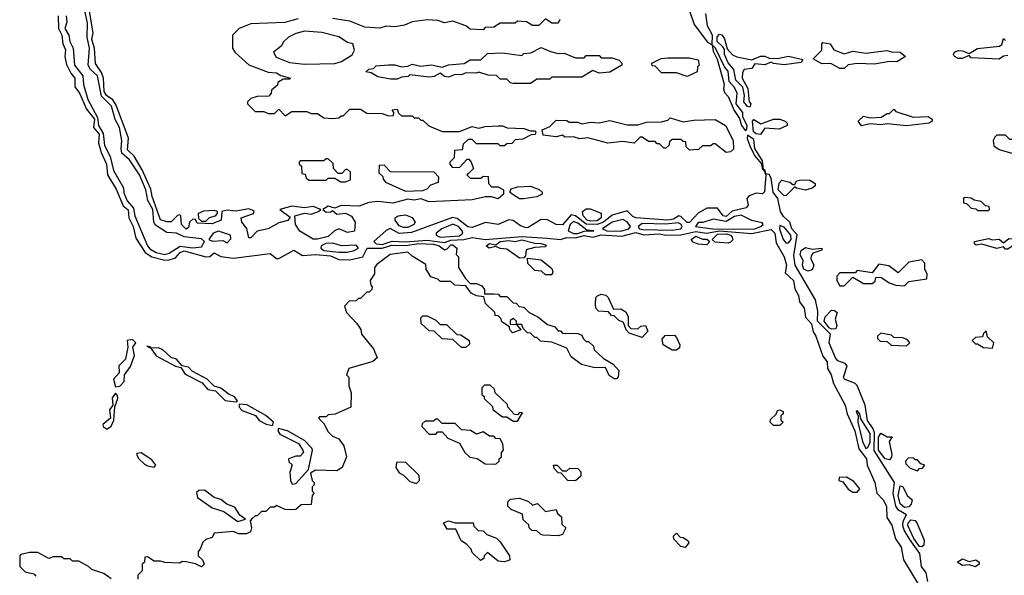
# Model space of a CAD drawing. Extents: x 2769579 to 2883812, y 684207 to 828660.
# Tile 218 of 256: x 2785260 to 2789839, y 765754 to 768337. Entities that reach past the tile are written whole.
import ezdxf

# ---------------------------------------------------------------- set-up
doc = ezdxf.new("R2010")
doc.units = 0

msp = doc.modelspace()

# ---------------------------------------------------------------- linework, layer by layer
at = {"layer": '0CON02XD'}
for points in [[(2788353.6, 768443.6), (2788397.5, 768315), (2788458.3, 768231.7), (2788480, 768220), (2788485, 768190), (2788503.9, 768153.9), (2788536.4, 768036.4), (2788532.5, 768015), (2788538.3, 767998.3), (2788555, 767980), (2788582.5, 767915), (2788607, 767877), (2788616.7, 767845), (2788635, 767820)], [(2785934.3, 767245.7), (2785955, 767251.4), (2786005.7, 767284.3), (2786065, 767276), (2786105, 767280), (2786120, 767305), (2786105, 767317.5), (2786025, 767327.5), (2785990, 767345), (2785945, 767346.7), (2785891.7, 767381.7), (2785884.2, 767395), (2785878.9, 767455), (2785855.6, 767495.6), (2785846.7, 767545), (2785816.9, 767615), (2785771.2, 767685), (2785735.6, 767715.6), (2785731.4, 767735), (2785735.7, 767775), (2785724.3, 767835), (2785703.4, 767873.4), (2785686.9, 767935), (2785640.6, 767980.6), (2785622.5, 768075), (2785588.8, 768105), (2785578.8, 768125), (2785584.3, 768205), (2785573.1, 768255), (2785575, 768320), (2785555.7, 768415)], [(2786555, 768340), (2786525, 768333.3), (2786493.6, 768323.6), (2786335, 768317.5), (2786280, 768295), (2786250, 768265), (2786250, 768205), (2786260, 768185), (2786325, 768127.5), (2786415, 768093.3), (2786455, 768090), (2786475, 768077.5), (2786520, 768065), (2786515, 768060), (2786485, 768060), (2786460, 768045), (2786458.3, 768031.7), (2786431.7, 768008.3), (2786430, 767995), (2786418.3, 767981.7), (2786365, 767980), (2786335, 767970), (2786320, 767955), (2786320, 767945), (2786355, 767910), (2786395, 767910), (2786415, 767900), (2786445, 767900), (2786465, 767920), (2786495, 767890), (2786525, 767910), (2786595, 767910), (2786615, 767900), (2786645, 767900), (2786675, 767880), (2786715, 767877.5), (2786745, 767880), (2786755, 767890), (2786765, 767890), (2786795, 767920), (2786845, 767920), (2786875, 767902.5), (2786945, 767900), (2786975, 767890), (2786998.3, 767891.7), (2787000, 767905), (2786991.7, 767918.3), (2787015, 767920), (2787021.7, 767901.7), (2787035, 767890), (2787085, 767890), (2787095, 767880), (2787115, 767880), (2787125, 767870), (2787135, 767870), (2787163, 767843), (2787225, 767817.5), (2787305, 767817.5), (2787365, 767840), (2787395, 767832.5), (2787425, 767840), (2787485, 767842.5), (2787505, 767842.5), (2787526.4, 767833.6), (2787605, 767831.2), (2787635, 767820), (2787655, 767820), (2787660, 767815), (2787657, 767803), (2787638.3, 767801.7), (2787599.3, 767780.7), (2787565, 767777.5), (2787548.3, 767761.7), (2787525, 767760), (2787515, 767750), (2787495, 767750), (2787485, 767760), (2787385, 767760), (2787365, 767780), (2787345, 767780), (2787321.7, 767758.3), (2787318.3, 767731.7), (2787281.7, 767728.3), (2787280, 767695), (2787260, 767675), (2787260, 767665), (2787271.7, 767651.7), (2787305, 767650), (2787341.7, 767688.3), (2787348.3, 767688.3), (2787360, 767675), (2787370, 767645), (2787345, 767620), (2787340, 767615), (2787355, 767600), (2787405, 767600), (2787415, 767610), (2787438.3, 767608.3), (2787440, 767575), (2787455, 767560), (2787485, 767560), (2787510, 767545), (2787510, 767525), (2787485, 767503.3), (2787455, 767513.3), (2787426.4, 767513.6), (2787365, 767500), (2787165, 767490), (2787125, 767503.3), (2787095, 767497.5), (2787065, 767502.5), (2786995, 767484.2), (2786925, 767491.2), (2786883.9, 767486.1), (2786839.5, 767470.5), (2786755, 767473.3), (2786725, 767460), (2786695, 767470), (2786670, 767455), (2786685, 767442.5), (2786707, 767443), (2786715, 767450), (2786735, 767433.3), (2786775, 767436.7), (2786803, 767423), (2786820, 767395), (2786817, 767353), (2786785, 767347.5), (2786745, 767363.8), (2786724.2, 767355.8), (2786695, 767328.8), (2786645, 767316), (2786625, 767316.2), (2786563.6, 767353.6), (2786542.5, 767385), (2786540, 767425), (2786585, 767437.5), (2786615, 767433.3), (2786650, 767445), (2786660, 767455), (2786625, 767468.8), (2786585, 767462.5), (2786525, 767470), (2786470, 767455), (2786518.3, 767418.3), (2786507, 767403), (2786465, 767392.5), (2786415, 767363.8), (2786365, 767353.3), (2786335, 767322.5), (2786325, 767322.5), (2786323, 767337), (2786316.1, 767366.1), (2786292.5, 767395), (2786290, 767415), (2786347.5, 767435), (2786350, 767445), (2786345, 767450), (2786325, 767456.7), (2786265, 767446.7), (2786225, 767451.2), (2786200, 767445), (2786197.5, 767405), (2786155, 767387.5), (2786085, 767390), (2786078.3, 767408.3), (2786065, 767410), (2786050, 767395), (2786045, 767370), (2786035, 767363.3), (2786012.5, 767385), (2786010, 767425), (2786005, 767430), (2785993.6, 767426.4), (2785965, 767397.5), (2785943.6, 767396.4), (2785915, 767406.7), (2785875.9, 767514.1), (2785869.3, 767549.3), (2785828.9, 767638.9), (2785792.6, 767702.6), (2785761.3, 767731.3), (2785765.6, 767785.6), (2785708.6, 767938.6), (2785693.9, 767963.9), (2785664.3, 767985), (2785652.2, 768002.2), (2785649.4, 768065), (2785640.5, 768090.5), (2785613.2, 768133.2), (2785608.1, 768205), (2785595.6, 768245), (2785601.9, 768275), (2785582.2, 768395)], [(2785438.8, 768355), (2785441.2, 768295), (2785455.8, 768265), (2785461.2, 768225), (2785473, 768197), (2785470, 768165), (2785477.7, 768127.7), (2785497.5, 768087.5), (2785516.2, 768065), (2785516.7, 768025), (2785538, 767995), (2785570.3, 767920.3), (2785607.3, 767875), (2785604, 767835), (2785629.5, 767805), (2785625.8, 767765), (2785638.8, 767718.8), (2785663.8, 767665), (2785668.8, 767615), (2785709.2, 767549.2), (2785740.8, 767470.8), (2785765, 767452.5), (2785768, 767415), (2785788, 767375), (2785800.5, 767320.5), (2785844.2, 767254.2), (2785874.2, 767234.2), (2785935, 767219.2), (2785955, 767220), (2785985, 767230), (2786006.2, 767255), (2786025, 767261.9), (2786125, 767234), (2786143.9, 767236.1), (2786165, 767252.5), (2786195.9, 767235.9), (2786255, 767227.5), (2786425, 767249.2), (2786455, 767226.2), (2786465, 767226.2), (2786535, 767265.6), (2786575, 767240), (2786635, 767244.4), (2786705, 767239.5), (2786745, 767222.5), (2786795, 767220), (2786855.8, 767234.2), (2786876.7, 767275), (2786945.5, 767274.5), (2786991.3, 767288.7), (2787055, 767287.5), (2787116, 767296), (2787185, 767292.9), (2787211.2, 767285), (2787235, 767267.5), (2787248.3, 767271.7), (2787265, 767290), (2787275, 767290), (2787292.5, 767275), (2787290, 767245), (2787300, 767235), (2787300, 767185), (2787333, 767133), (2787355, 767110), (2787385, 767110), (2787409.3, 767099.3), (2787421.7, 767081.7), (2787421.7, 767061.7), (2787465, 767062.5), (2787485, 767060), (2787495, 767050), (2787525, 767050), (2787555, 767020), (2787568.3, 767018.3), (2787583, 767003), (2787605, 767000), (2787630, 766975), (2787670, 766955), (2787715, 766920), (2787748.3, 766908.3), (2787765, 766890), (2787775, 766890), (2787785, 766880), (2787855, 766877.5), (2787875, 766870), (2787880, 766855), (2787895, 766840), (2787905, 766840), (2787928.3, 766818.3), (2787931.7, 766801.7), (2787973.6, 766763.6), (2788020, 766735), (2788046.2, 766706.2), (2788043.6, 766676.4), (2788035, 766667.5), (2788025, 766667.5), (2788002, 766682), (2787985, 766720), (2787935, 766717.5), (2787873, 766733), (2787825, 766770), (2787805, 766810), (2787735, 766837.5), (2787681.7, 766841.7), (2787665, 766860), (2787655, 766860), (2787635, 766880), (2787621.7, 766881.7), (2787601.7, 766901.7), (2787595, 766920), (2787570, 766920), (2787570, 766935), (2787557, 766947), (2787541.7, 766938.3), (2787541.7, 766921.7), (2787570, 766920), (2787590, 766895), (2787551.7, 766881.7), (2787540, 766895), (2787538.3, 766908.3), (2787501.7, 766931.7), (2787498.3, 766948.3), (2787485, 766960), (2787471.7, 766961.7), (2787470, 766975), (2787427, 767017), (2787418.3, 767048.3), (2787385, 767052.5), (2787360, 767065), (2787335, 767100), (2787283, 767103), (2787265, 767120), (2787215, 767120), (2787205, 767130), (2787171.7, 767141.7), (2787157.5, 767165), (2787150, 767175), (2787148.3, 767198.3), (2787085, 767237.5), (2787065, 767256.7), (2786982.5, 767245), (2786920.7, 767199.3), (2786910, 767185), (2786910, 767155), (2786890, 767125), (2786893, 767103), (2786900, 767095), (2786898.3, 767081.7), (2786885, 767070), (2786875, 767070), (2786845, 767040), (2786835, 767040), (2786825, 767030), (2786791.7, 767028.3), (2786770, 767005), (2786780, 766975), (2786827.5, 766925), (2786847, 766897), (2786850, 766875), (2786906.1, 766806.1), (2786922.5, 766765), (2786901.7, 766748.3), (2786790, 766715), (2786780, 766685), (2786790, 766675), (2786790, 766635), (2786801.7, 766601.7), (2786800, 766535), (2786727, 766503), (2786695, 766500), (2786685, 766490), (2786655, 766490), (2786650, 766485), (2786675, 766460), (2786695, 766420), (2786715, 766400), (2786745, 766387.5), (2786767.5, 766355), (2786780, 766305), (2786760, 766255), (2786735, 766240), (2786635, 766242.5), (2786611.7, 766228.3), (2786620, 766195), (2786630, 766185), (2786630, 766175), (2786620, 766165), (2786620, 766145), (2786630, 766135), (2786620, 766125), (2786615, 766082.5), (2786568.3, 766081.7), (2786545, 766060), (2786525, 766057.5), (2786495, 766060), (2786455, 766077.5), (2786445, 766070), (2786425, 766070), (2786405, 766050), (2786385, 766050), (2786365, 766030), (2786355, 766030), (2786341.7, 766018.3), (2786332.5, 766007.5), (2786338.8, 765975), (2786333.8, 765956.2), (2786315, 765946.2), (2786277, 765947), (2786255, 765957.5), (2786165, 765950), (2786155, 765930), (2786125, 765920), (2786111.7, 765908.3), (2786100, 765875), (2786090, 765865), (2786090, 765845), (2786110, 765825), (2786117.5, 765805), (2786105, 765792.5), (2786077, 765807), (2786035, 765816.7), (2786015, 765817.5), (2786005, 765810), (2785935, 765812.5), (2785915, 765820), (2785885, 765820), (2785855, 765840), (2785841.7, 765838.3), (2785840, 765815), (2785830, 765805), (2785830, 765775), (2785810, 765755), (2785810, 765735)], [(2785476.2, 768355), (2785478.8, 768325), (2785470, 768295), (2785488.8, 768265), (2785492.5, 768235), (2785508, 768205), (2785514.2, 768125), (2785554, 768075), (2785556.2, 768035), (2785577.5, 767965), (2785622, 767882), (2785627.1, 767845), (2785648, 767808), (2785655, 767752.5), (2785680, 767700), (2785696, 767635), (2785742.9, 767555), (2785745, 767532.5), (2785760, 767495), (2785790, 767460), (2785795.7, 767425), (2785854.4, 767285), (2785865, 767270.8), (2785894.6, 767254.6), (2785934.3, 767245.7)], [(2787771.7, 768338.3), (2787765, 768320), (2787735, 768320), (2787705, 768340), (2787675, 768310), (2787645, 768310), (2787617, 768327), (2787575, 768330), (2787565, 768320), (2787495, 768320), (2787465, 768302.5), (2787425, 768300), (2787415, 768290), (2787355, 768292.5), (2787335, 768307.5), (2787275, 768330), (2787235, 768322.5), (2787205, 768332.5), (2787155, 768336.7), (2787085, 768327.5), (2787049.3, 768310.7), (2787005, 768303.3), (2786965, 768306.7), (2786935, 768297.5), (2786865, 768302.5), (2786795, 768330), (2786715, 768342.5)], [(2788635, 767820), (2788642.5, 767827.5), (2788643.3, 767845), (2788623, 767883), (2788623.3, 767905), (2788592.5, 767945), (2788597.1, 767995), (2788585, 768021.2), (2788559.5, 768049.5), (2788555, 768096.7), (2788538.3, 768118.3), (2788496.7, 768205), (2788480, 768220), (2788482.5, 768265), (2788458.1, 768308.1), (2788451.1, 768365)], [(2786585, 768130), (2786725, 768133.3), (2786757, 768143), (2786806.4, 768173.6), (2786817.5, 768195), (2786810, 768225), (2786785, 768230), (2786745, 768257.5), (2786665, 768276.7), (2786585, 768283.3), (2786545, 768272.5), (2786510, 768255), (2786487, 768233), (2786476.4, 768213.6), (2786440, 768185), (2786453, 768163), (2786515, 768137.5), (2786585, 768130)], [(2788655, 767930), (2788645, 767933.3), (2788627.5, 767955), (2788631.2, 767985), (2788622.5, 768022.5), (2788590, 768055), (2788582, 768105), (2788555, 768136.7), (2788537.1, 768175), (2788537.5, 768197.5), (2788530.7, 768210.7), (2788504.5, 768235), (2788503, 768257), (2788515, 768270), (2788525.7, 768265.7), (2788538.3, 768248.3), (2788550.7, 768200.7), (2788575, 768173.8), (2788595, 768163.8), (2788665, 768150), (2788705, 768167.5), (2788725, 768166.7), (2788745, 768157.5), (2788785, 768156.7), (2788835, 768167.5), (2788901.7, 768151.7), (2788895, 768137.5), (2788815, 768126.7), (2788765, 768132.5), (2788755, 768140), (2788725, 768126.7), (2788678.3, 768131.7), (2788665, 768110), (2788630, 768105), (2788621.7, 768091.7), (2788620, 768065), (2788647, 768017), (2788652.5, 767955), (2788660, 767945), (2788655, 767930)], [(2789855, 768170), (2789835, 768166.7), (2789815, 768153.8), (2789685, 768160), (2789675, 768170), (2789643.3, 768156.7), (2789625, 768156.2), (2789607.5, 768165), (2789602.5, 768175), (2789607.5, 768185), (2789625, 768193.3), (2789645, 768192.5), (2789675, 768180), (2789715, 768203.3), (2789816.4, 768213.6), (2789828.3, 768221.7), (2789835, 768250), (2789845, 768240)], [(2787635, 768040), (2787555, 768040), (2787543, 768043), (2787525, 768060), (2787495, 768060), (2787477, 768077), (2787438.3, 768078.3), (2787395, 768092.5), (2787385, 768087.5), (2787335, 768090), (2787315, 768080), (2787285, 768082.5), (2787255, 768070), (2787235, 768072.5), (2787215, 768087.5), (2787187, 768073), (2787165, 768070), (2787075, 768080), (2787067, 768073), (2787035, 768070), (2787015, 768060), (2786985, 768060), (2786925, 768071.2), (2786895, 768090), (2786870, 768095), (2786883, 768107), (2786905, 768110), (2786918.3, 768121.7), (2786975, 768127.5), (2787005, 768126.7), (2787035, 768117.5), (2787065, 768120), (2787085, 768130), (2787125, 768120), (2787175, 768127.5), (2787225, 768116.7), (2787253.9, 768126.1), (2787327, 768133), (2787355, 768150), (2787405, 768150), (2787435, 768180), (2787505, 768182.5), (2787595, 768170), (2787605, 768180), (2787637, 768183), (2787685, 768207.5), (2787728.3, 768188.3), (2787765, 768180), (2787791.7, 768181.7), (2787845, 768160), (2787885, 768160), (2787895, 768170), (2787955, 768170), (2787965, 768160), (2788015, 768160), (2788048.3, 768148.3), (2788060, 768135), (2788060, 768125), (2788005, 768092.5), (2787955, 768087.5), (2787925, 768100), (2787875, 768070), (2787735, 768070), (2787725, 768060), (2787665, 768060), (2787635, 768040)], [(2789095, 768110), (2789075, 768110), (2789033, 768133), (2788990.8, 768130.8), (2788950, 768155), (2788990, 768195), (2788990, 768225), (2788995, 768230), (2789030, 768225), (2789047, 768197), (2789095, 768177.5), (2789135, 768190), (2789195, 768181.2), (2789293.6, 768193.6), (2789315, 768186.7), (2789355, 768186.2), (2789380, 768165), (2789339.3, 768140.7), (2789305, 768142.5), (2789235, 768130), (2789155, 768133.3), (2789113, 768127), (2789095, 768110)], [(2788365, 768072.5), (2788315, 768090), (2788245, 768090), (2788215, 768120), (2788201.7, 768121.7), (2788200, 768135), (2788243, 768157), (2788275, 768160), (2788375, 768160), (2788415, 768150), (2788420, 768125), (2788413, 768117), (2788410, 768095), (2788365, 768072.5)], [(2789385, 767843.8), (2789295, 767852.5), (2789265, 767847.5), (2789215, 767852.5), (2789175, 767843.8), (2789160, 767865), (2789185, 767887.5), (2789215, 767880), (2789267, 767883), (2789295, 767900), (2789305, 767900), (2789325, 767920), (2789335, 767910), (2789415, 767883.3), (2789485, 767886.2), (2789503.3, 767875), (2789503.3, 767865), (2789490, 767855), (2789385, 767843.8)], [(2788545, 767720), (2788495, 767760), (2788485, 767760), (2788475, 767750), (2788435, 767750), (2788417, 767733), (2788375, 767730), (2788360, 767745), (2788358.3, 767768.3), (2788345, 767770), (2788335, 767780), (2788295, 767780), (2788281.7, 767768.3), (2788278.3, 767751.7), (2788265, 767740), (2788255, 767740), (2788235, 767760), (2788225, 767760), (2788215, 767770), (2788185, 767770), (2788155, 767790), (2788145, 767790), (2788117.5, 767762.5), (2788065, 767770), (2787995, 767762.5), (2787903, 767787), (2787865, 767782.5), (2787835, 767792.5), (2787795, 767790), (2787785, 767800), (2787755, 767792.5), (2787695, 767800), (2787690, 767825), (2787725, 767840), (2787755, 767870), (2787805, 767867.5), (2787815, 767860), (2787855, 767860), (2787875, 767852.5), (2787915, 767860), (2787955, 767857.5), (2788005, 767867.5), (2788085, 767847.5), (2788135, 767847.5), (2788175, 767860), (2788245, 767862.5), (2788275, 767870), (2788285, 767880), (2788345, 767862.5), (2788395, 767870), (2788495, 767872.5), (2788542.5, 767845), (2788577.5, 767775), (2788580, 767735), (2788565, 767722.5), (2788545, 767720)], [(2788705, 767803.3), (2788685, 767806), (2788672.9, 767815), (2788667.5, 767865), (2788675, 767872.5), (2788707, 767853), (2788765, 767873.8), (2788795, 767873.8), (2788820, 767865), (2788830, 767855), (2788830, 767845), (2788792, 767828), (2788725, 767832.5), (2788705, 767803.3)], [(2789400.2, 765920.2), (2789373.7, 765963.7), (2789367.8, 765985), (2789369.4, 766005), (2789383.8, 766035), (2789347.2, 766057.2), (2789334.5, 766074.5), (2789321.9, 766135), (2789328.1, 766185), (2789233.7, 766333.7), (2789235.5, 766415.5), (2789230, 766435), (2789203.4, 766473.4), (2789191.9, 766545), (2789155.4, 766635.4), (2789145, 766645.6), (2789095.6, 766665.6), (2789091.4, 766675), (2789107.9, 766727.9), (2789098.9, 766738.9), (2789065, 766751.2), (2789054.3, 766764.3), (2789024.2, 766835), (2789030.8, 766875), (2788970.8, 766935), (2788971.7, 766981.7), (2788961.2, 767035), (2788865.8, 767195.8), (2788860.3, 767239.7), (2788875.8, 767335.8), (2788850.6, 767365), (2788842, 767395), (2788812.4, 767422.4), (2788798.5, 767445), (2788785.7, 767505), (2788763.8, 767535), (2788755, 767600), (2788745, 767616.7), (2788730, 767620), (2788727.5, 767635), (2788720, 767640), (2788715, 767680), (2788678.3, 767738.3), (2788675, 767780), (2788645, 767800), (2788643.3, 767785), (2788655, 767750), (2788677.5, 767705), (2788708.3, 767668.3), (2788715, 767640), (2788720, 767640), (2788730, 767615), (2788723.6, 767536.4), (2788715, 767527.5), (2788685, 767530.8), (2788651.9, 767518.1), (2788641.2, 767505), (2788647.5, 767475), (2788638, 767462), (2788574.2, 767445.8), (2788545, 767422.5), (2788531.2, 767425), (2788505, 767460), (2788455, 767460), (2788415, 767436.7), (2788375, 767393.1), (2788363.8, 767393.8), (2788335, 767422.5), (2788325, 767424.2), (2788300, 767410), (2788275, 767405.4), (2788125, 767416.2), (2788111.2, 767421.2), (2788085, 767447.5), (2788015, 767428), (2787975.3, 767394.7), (2787946.1, 767383.9), (2787895, 767385.5), (2787845, 767424.3), (2787825, 767430), (2787785, 767382.9), (2787755, 767384.2), (2787735, 767396), (2787715, 767406), (2787685, 767407.5), (2787625, 767370), (2787615, 767369.2), (2787589.1, 767379.1), (2787555, 767403.8), (2787535, 767406.2), (2787485, 767384.3), (2787426.1, 767393.9), (2787365, 767370.8), (2787344.4, 767374.4), (2787295, 767412), (2787272.7, 767417.3), (2787082.1, 767347.9), (2787025, 767342.5), (2786983.6, 767366.4), (2786963.6, 767356.4), (2786906.7, 767305), (2786917.5, 767295), (2786945, 767290.9), (2786992.4, 767307.6), (2787055, 767304.6), (2787155, 767312.1), (2787235, 767301.5), (2787265, 767311.2), (2787325, 767314.5), (2787365, 767324.7), (2787425, 767314.5), (2787595, 767328.8), (2787711.7, 767321.7), (2787775, 767314.4), (2787805, 767324.5), (2787845, 767321.9), (2787885, 767333.2), (2787925, 767326.2), (2787965, 767337.1), (2788059.7, 767330.3), (2788125, 767347.7), (2788163, 767337), (2788235, 767341.8), (2788265, 767334.4), (2788335, 767336.7), (2788405, 767351.5), (2788454.5, 767344.5), (2788515, 767354.7), (2788663.4, 767343.4), (2788755, 767360.9), (2788772.7, 767345), (2788778.9, 767298.9), (2788815.7, 767235), (2788825.7, 767195), (2788819.8, 767159.8), (2788858.1, 767125), (2788864.4, 767085), (2788881.9, 767055), (2788886.7, 767025), (2788908.9, 766995), (2788915, 766953.8), (2788942.9, 766922.9), (2788950.5, 766885), (2788963.3, 766865), (2788995, 766772.9), (2789015.5, 766745.5), (2789016.9, 766715), (2789034.4, 766685), (2789044.3, 766645), (2789098.9, 766545), (2789107.8, 766505), (2789144.5, 766425), (2789162.1, 766342.1), (2789198.8, 766295), (2789201.4, 766265), (2789237.5, 766185), (2789245.7, 766135.7), (2789275, 766104.2), (2789290.9, 766075), (2789293.1, 766023.1), (2789316.8, 765986.8), (2789333.3, 765923.3), (2789359.1, 765885), (2789370, 765825), (2789436.7, 765715)], [(2789885, 767713.3), (2789920, 767725), (2789910, 767735), (2789910, 767745), (2789875, 767780), (2789865, 767780), (2789845, 767800), (2789805, 767800), (2789795, 767790), (2789787.5, 767775), (2789790.7, 767750.7), (2789815, 767733.3), (2789885, 767713.3)], [(2786775, 767582.5), (2786798.3, 767591.7), (2786798.3, 767628.3), (2786785, 767640), (2786775, 767640), (2786758.3, 767621.7), (2786741.7, 767621.7), (2786720, 767645), (2786718.3, 767668.3), (2786695, 767690), (2786685, 767690), (2786675, 767680), (2786565, 767680), (2786560, 767675), (2786560, 767665), (2786570, 767655), (2786571.7, 767621.7), (2786588.3, 767618.3), (2786591.7, 767601.7), (2786605, 767590), (2786685, 767590), (2786695, 767600), (2786725, 767600), (2786753, 767583), (2786775, 767582.5)], [(2787055, 767540), (2787135, 767542.5), (2787155, 767550), (2787171.7, 767568.3), (2787208.3, 767581.7), (2787210, 767605), (2787188.3, 767628.3), (2786985, 767630), (2786955, 767660), (2786931.7, 767658.3), (2786930, 767625), (2786948.3, 767608.3), (2786950, 767595), (2786961.7, 767581.7), (2787055, 767540)], [(2787605, 767503.3), (2787585, 767504), (2787550, 767525), (2787540, 767535), (2787545, 767550), (2787575, 767560), (2787635, 767562.5), (2787676.7, 767546.7), (2787690, 767535), (2787690, 767525), (2787665, 767512.5), (2787605, 767503.3)], [(2788815, 767517.5), (2788787.1, 767545), (2788792.7, 767577.3), (2788805, 767590), (2788841.7, 767581.7), (2788855, 767570), (2788865, 767570), (2788873, 767587), (2788895, 767592.5), (2788935, 767590), (2788960, 767575), (2788960, 767565), (2788946.1, 767553.9), (2788915, 767543.8), (2788873, 767553), (2788865, 767560), (2788825, 767520), (2788815, 767517.5)], [(2789765, 767450), (2789770, 767455), (2789768.3, 767468.3), (2789751.7, 767471.7), (2789731.7, 767491.7), (2789698.3, 767498.3), (2789685, 767507.5), (2789655, 767510), (2789650, 767505), (2789650, 767485), (2789665, 767480), (2789685, 767460), (2789707, 767457), (2789715, 767450), (2789765, 767450)], [(2786125, 767400), (2786143, 767417), (2786170, 767425), (2786180, 767435), (2786180, 767445), (2786165, 767450), (2786114.1, 767445.9), (2786090, 767435), (2786091.7, 767411.7), (2786105, 767400), (2786125, 767400)], [(2787045, 767370), (2787025, 767378), (2787006.2, 767405), (2787006.7, 767415), (2787020, 767425), (2787055, 767428.8), (2787085, 767416.7), (2787100, 767395), (2787093.3, 767385), (2787065, 767371.4), (2787045, 767370)], [(2787915, 767400), (2787898.8, 767405), (2787881.2, 767425), (2787877.5, 767445), (2787895, 767457.5), (2787913, 767457), (2787965, 767436.7), (2787963.8, 767415), (2787945, 767402.2), (2787915, 767400)], [(2788675, 767363.3), (2788707.5, 767375), (2788717.5, 767385), (2788713, 767393), (2788665, 767403.8), (2788615, 767428.1), (2788585, 767421.9), (2788545, 767398.5), (2788485, 767409.2), (2788436.4, 767393.6), (2788415, 767393.3), (2788403.3, 767375), (2788483.8, 767363.8), (2788675, 767363.3)], [(2787216.1, 767326.1), (2787305, 767332.5), (2787321.2, 767345), (2787318, 767355), (2787301.2, 767375), (2787275, 767385.8), (2787223.3, 767365), (2787197.5, 767345), (2787197.5, 767335), (2787216.1, 767326.1)], [(2787835, 767342.2), (2787855, 767343.5), (2787885, 767352.9), (2787930, 767355), (2787898.3, 767358.3), (2787855, 767390.6), (2787835, 767398.6), (2787820, 767385), (2787811.2, 767355), (2787835, 767342.2)], [(2788055, 767353.3), (2788092.5, 767365), (2788100, 767375), (2788085, 767396.2), (2788065, 767407.5), (2788015, 767395.7), (2787970, 767365), (2787990, 767355), (2788055, 767353.3)], [(2788295, 767358), (2788335, 767364), (2788341.2, 767375), (2788335, 767386.2), (2788322.3, 767392.3), (2788265, 767385.6), (2788155, 767389.2), (2788136.7, 767375), (2788143.3, 767365), (2788158.8, 767361.2), (2788295, 767358)], [(2788825, 767297.5), (2788835, 767300), (2788847.5, 767315), (2788847.1, 767335), (2788815, 767372.5), (2788795, 767380), (2788793.3, 767365), (2788811.2, 767315), (2788825, 767297.5)], [(2786225, 767300), (2786241.7, 767318.3), (2786240, 767335), (2786185, 767353.8), (2786160, 767345), (2786140, 767315), (2786156.4, 767306.4), (2786205, 767310), (2786225, 767300)], [(2788555, 767297.5), (2788495, 767302.5), (2788480, 767315), (2788505, 767340), (2788545, 767341.2), (2788566, 767335), (2788573.8, 767325), (2788577, 767313), (2788565, 767302.5), (2788555, 767297.5)], [(2786745, 767256.2), (2786783.6, 767256.4), (2786815, 767264), (2786836.2, 767275), (2786825, 767288.8), (2786756.1, 767286.1), (2786717.1, 767297.1), (2786683.4, 767296.6), (2786662.5, 767285), (2786660, 767275), (2786675, 767264.2), (2786745, 767256.2)], [(2787585, 767227.5), (2787525, 767270), (2787495, 767273.3), (2787475, 767282.5), (2787443.9, 767273.9), (2787430, 767285), (2787445, 767295.6), (2787475, 767290), (2787495, 767306.2), (2787535, 767310), (2787565, 767305.6), (2787595, 767313.5), (2787655, 767298), (2787685, 767296.7), (2787708.3, 767288.3), (2787705, 767280), (2787655, 767277.5), (2787615, 767267.5), (2787611.7, 767238.3), (2787605, 767230), (2787585, 767227.5)], [(2788455, 767290), (2788415, 767292.5), (2788391.7, 767301.7), (2788382.5, 767315), (2788405, 767330.8), (2788435, 767316.7), (2788456.4, 767316.4), (2788470, 767305), (2788455, 767290)], [(2789855, 767270), (2789845, 767270), (2789835, 767280), (2789805, 767272.5), (2789735, 767292.5), (2789708.3, 767288.3), (2789700, 767295), (2789700, 767305), (2789765, 767318.8), (2789785, 767313.3), (2789816, 767316), (2789835, 767300), (2789860.7, 767319.3), (2789893, 767317), (2789915, 767323.3), (2789932.5, 767315), (2789929.3, 767290.7), (2789915, 767283.3), (2789885, 767290), (2789855, 767270)], [(2788925, 767167.1), (2788906.8, 767176.8), (2788900.8, 767195), (2788903.8, 767215), (2788889.2, 767245), (2788895, 767263.3), (2788915, 767278), (2788945, 767270), (2788990, 767275), (2788990, 767265), (2788949.3, 767250.7), (2788940.5, 767239.5), (2788938.8, 767225), (2788952.9, 767195), (2788945, 767173.3), (2788925, 767167.1)], [(2787735, 767150), (2787705, 767150), (2787687, 767167), (2787655, 767170), (2787623, 767203), (2787621.7, 767228.3), (2787685, 767220), (2787735, 767180), (2787740, 767165), (2787735, 767150)], [(2789375, 767100), (2789395, 767120), (2789478.3, 767131.7), (2789480, 767155), (2789470, 767175), (2789470, 767205), (2789455, 767220), (2789395, 767210), (2789345, 767160), (2789301.7, 767191.7), (2789255, 767200), (2789225, 767160), (2789155, 767170), (2789145, 767160), (2789075, 767160), (2789060, 767145), (2789060, 767125), (2789075, 767100), (2789095, 767100), (2789135, 767140), (2789185, 767110), (2789225, 767110), (2789238.3, 767121.7), (2789241.7, 767138.3), (2789265, 767140), (2789303, 767113), (2789335, 767102.5), (2789375, 767100)], [(2788155, 766860), (2788095, 766880), (2788080, 766895), (2788068.3, 766928.3), (2788045, 766940), (2788025, 766960), (2788011.7, 766961.7), (2787998.3, 766978.3), (2787951.7, 766981.7), (2787940, 766995), (2787937.5, 767015), (2787940, 767045), (2787947, 767053), (2787965, 767060), (2787986.1, 767056.1), (2787997.5, 767045), (2788021.7, 766991.7), (2788055, 766992.5), (2788079.3, 766979.3), (2788090, 766955), (2788090, 766915), (2788101.7, 766901.7), (2788135, 766900), (2788148.3, 766911.7), (2788170, 766915), (2788181.7, 766888.3), (2788155, 766860)], [(2789035, 766897.8), (2789025, 766903.5), (2789000.8, 766935), (2789006.2, 766955), (2789035, 766986.7), (2789050, 766985), (2789062.5, 766975), (2789052, 766945), (2789060.6, 766915), (2789055, 766900), (2789035, 766897.8)], [(2787335, 766812.5), (2787315, 766813.3), (2787275, 766850), (2787225, 766852.5), (2787188.3, 766888.3), (2787165, 766890), (2787127.5, 766925), (2787125, 766950), (2787135, 766960), (2787155, 766960), (2787195, 766940), (2787215, 766920), (2787245, 766920), (2787292.5, 766872.5), (2787311.7, 766871.7), (2787350, 766845), (2787351.7, 766828.3), (2787335, 766812.5)], [(2789385, 766820), (2789400, 766835), (2789388.3, 766848.3), (2789367, 766857), (2789325, 766860), (2789315, 766870), (2789265, 766880), (2789250, 766865), (2789250, 766855), (2789261.7, 766841.7), (2789295, 766840), (2789313, 766823), (2789385, 766820)], [(2789785, 766810), (2789790, 766835), (2789761.7, 766861.7), (2789755, 766890), (2789741.7, 766878.3), (2789738.3, 766861.7), (2789705, 766860), (2789690, 766845), (2789705, 766830), (2789715, 766830), (2789743, 766813), (2789785, 766810)], [(2785705, 766630), (2785725, 766632.5), (2785746.2, 766655), (2785746.7, 766685), (2785776.1, 766723.9), (2785793.3, 766775), (2785786.7, 766815), (2785800, 766835), (2785785, 766850), (2785760, 766845), (2785762.5, 766815), (2785751.7, 766758.3), (2785721.7, 766728.3), (2785722.5, 766695), (2785696.7, 766665), (2785705, 766630)], [(2788315, 766800), (2788295, 766800), (2788252.5, 766825), (2788248.3, 766851.7), (2788261.7, 766868.3), (2788305, 766870), (2788315, 766860), (2788330, 766825), (2788328.3, 766811.7), (2788315, 766800)], [(2786265, 766560), (2786272.5, 766565), (2786256.7, 766585), (2786234.2, 766594.2), (2786195, 766623.3), (2786165, 766632.5), (2786132.5, 766665), (2786062.5, 766702.5), (2786045, 766721.2), (2786015, 766727.5), (2785988.8, 766758.8), (2785965, 766766.2), (2785925, 766801.2), (2785905, 766811.2), (2785870, 766810), (2785870, 766815), (2785851.7, 766818.3), (2785870, 766810), (2785894.2, 766774.2), (2785985, 766726.2), (2786010, 766720), (2786029.5, 766689.5), (2786108.3, 766648.3), (2786135, 766617.5), (2786170.7, 766610.7), (2786215, 766566.7), (2786265, 766560)], [(2785665, 766432.5), (2785685, 766447.5), (2785697.5, 766475), (2785702.5, 766537.5), (2785716.2, 766575), (2785715, 766590), (2785705, 766600), (2785690.7, 766579.3), (2785692.5, 766545), (2785677, 766523), (2785682.5, 766485), (2785646.7, 766455), (2785647.5, 766445), (2785665, 766432.5)], [(2787575, 766470), (2787598.3, 766508.3), (2787585, 766510), (2787575, 766500), (2787561.7, 766501.7), (2787530, 766535), (2787528.3, 766548.3), (2787471.7, 766601.7), (2787468.3, 766618.3), (2787448.3, 766638.3), (2787421.7, 766638.3), (2787410, 766625), (2787410, 766595), (2787420, 766585), (2787420, 766575), (2787458.3, 766538.3), (2787460, 766525), (2787505, 766490), (2787525, 766490), (2787555, 766470), (2787575, 766470)], [(2786435, 766450), (2786440, 766465), (2786405, 766496.2), (2786315.8, 766545.8), (2786280.7, 766549.3), (2786281.2, 766535), (2786295, 766520), (2786356.2, 766496.2), (2786373.9, 766473.9), (2786406.4, 766456.4), (2786435, 766450)], [(2788795, 766450), (2788765, 766450), (2788750, 766465), (2788751.7, 766478.3), (2788777.5, 766502.5), (2788785, 766520), (2788795, 766522.5), (2788810, 766515), (2788810, 766505), (2788800, 766495), (2788800, 766475), (2788810, 766465), (2788795, 766450)], [(2789195, 766342.5), (2789205, 766347.5), (2789215, 766372.5), (2789215, 766412.5), (2789171.7, 766481.7), (2789167.5, 766505), (2789155, 766520), (2789150, 766515), (2789160, 766495), (2789157.5, 766465), (2789180, 766375), (2789195, 766342.5)], [(2787475, 766270), (2787490, 766285), (2787490, 766295), (2787500, 766305), (2787500, 766325), (2787510, 766335), (2787507.5, 766365), (2787495, 766387.5), (2787475, 766390), (2787465, 766400), (2787445, 766400), (2787415, 766420), (2787385, 766410), (2787357, 766427), (2787315, 766430), (2787285, 766460), (2787225, 766460), (2787205, 766480), (2787195, 766480), (2787185, 766470), (2787145, 766470), (2787131.7, 766458.3), (2787130, 766445), (2787165, 766410), (2787195, 766410), (2787205, 766420), (2787225, 766420), (2787251.7, 766391.7), (2787305, 766367.5), (2787330, 766325), (2787353, 766303), (2787387, 766297), (2787425, 766272.5), (2787475, 766270)], [(2786527.5, 766177.5), (2786545, 766180), (2786602.5, 766245), (2786621.2, 766335), (2786618.8, 766345), (2786585, 766380), (2786505, 766425.8), (2786463.9, 766436.1), (2786460, 766425), (2786470.5, 766410.5), (2786556, 766366), (2786577.5, 766335), (2786580, 766325), (2786565, 766307.5), (2786545, 766307.5), (2786510, 766295), (2786511.7, 766281.7), (2786527.5, 766267.5), (2786517, 766233), (2786518.8, 766195), (2786527.5, 766177.5)], [(2789305, 766290), (2789285, 766295.8), (2789254.4, 766335), (2789254.5, 766395.5), (2789265, 766413.8), (2789295, 766397.5), (2789317, 766397), (2789303.8, 766376.2), (2789315.7, 766315), (2789315, 766302.5), (2789305, 766290)], [(2785885, 766256.7), (2785893.3, 766265), (2785875, 766291.2), (2785825, 766323.3), (2785805, 766320), (2785802.5, 766315), (2785813.8, 766295), (2785840.9, 766270.9), (2785855, 766262), (2785885, 766256.7)], [(2787105, 766180), (2787120, 766195), (2787118.3, 766218.3), (2787055, 766280), (2787011.7, 766278.3), (2787010, 766255), (2787025, 766230), (2787045, 766220), (2787075, 766190), (2787105, 766180)], [(2789435, 766240), (2789445, 766250), (2789458.3, 766251.7), (2789470, 766265), (2789451.7, 766271.7), (2789435, 766290), (2789425, 766290), (2789415, 766300), (2789391.7, 766298.3), (2789380, 766285), (2789381.7, 766271.7), (2789401.7, 766251.7), (2789435, 766240)], [(2787845, 766192.5), (2787810, 766195), (2787778.3, 766228.3), (2787765, 766230), (2787745, 766250), (2787742.5, 766265), (2787760, 766265), (2787785, 766240), (2787805, 766240), (2787818.3, 766251.7), (2787855, 766250), (2787870, 766235), (2787870, 766215), (2787845, 766192.5)], [(2789155, 766140), (2789167.5, 766155), (2789139.3, 766189.3), (2789105, 766210), (2789071.7, 766208.3), (2789070, 766195), (2789088.3, 766188.3), (2789113.6, 766153.6), (2789135, 766140), (2789155, 766140)], [(2786275, 766003.8), (2786310, 766015), (2786283.6, 766033.6), (2786260.7, 766070.7), (2786224.1, 766084.1), (2786195, 766106.7), (2786165, 766116.2), (2786119.2, 766149.2), (2786092.5, 766147.5), (2786081.7, 766138.3), (2786086.7, 766115), (2786155, 766068), (2786209.7, 766049.7), (2786275, 766003.8)], [(2789375, 766068.6), (2789355, 766086.7), (2789345.7, 766125), (2789355, 766170), (2789366.8, 766166.8), (2789387.5, 766125), (2789410, 766105), (2789406.2, 766085), (2789395, 766072), (2789375, 766068.6)], [(2787765, 765936.7), (2787695, 765940), (2787683, 765943), (2787665, 765960), (2787641.7, 765961.7), (2787630, 765975), (2787628.3, 765988.3), (2787601.7, 766011.7), (2787598.3, 766038.3), (2787545, 766060), (2787530, 766075), (2787530, 766095), (2787543, 766107), (2787585, 766112.5), (2787627, 766097), (2787645, 766080), (2787668.3, 766088.3), (2787705, 766050), (2787755, 766060), (2787761.7, 766041.7), (2787780, 766025), (2787781.7, 765991.7), (2787800, 765975), (2787785, 765943.3), (2787765, 765936.7)], [(2787513, 765817), (2787485, 765820), (2787435, 765860), (2787420, 765845), (2787418.3, 765831.7), (2787403, 765823), (2787365, 765860), (2787360, 765875), (2787338.3, 765898.3), (2787313.6, 765913.6), (2787288.3, 765968.3), (2787247.5, 765967.5), (2787231.7, 765998.3), (2787255, 766006.7), (2787285, 765997.5), (2787368.3, 765998.3), (2787371.7, 765981.7), (2787391.7, 765961.7), (2787415, 765960), (2787433, 765943), (2787477, 765927), (2787495, 765910), (2787537.5, 765845), (2787540, 765825), (2787535, 765822.5), (2787513, 765817)], [(2789455, 765885.8), (2789445, 765888.1), (2789418.1, 765925), (2789391.1, 765985), (2789392, 765998), (2789405, 766011.4), (2789425, 766008), (2789434.2, 765995), (2789467.2, 765917.2), (2789465, 765893.8), (2789455, 765885.8)], [(2788355, 765883.3), (2788335, 765887.5), (2788301.7, 765921.7), (2788300, 765935), (2788315, 765950), (2788331.7, 765931.7), (2788345, 765930), (2788367.5, 765915), (2788372.5, 765905), (2788355, 765883.3)], [(2789482.9, 765725), (2789475.7, 765765), (2789453.5, 765795), (2789446, 765855), (2789400.2, 765920.2)], [(2785685, 765737.5), (2785651.7, 765761.7), (2785595, 765780), (2785580, 765795), (2785535, 765820), (2785505, 765820), (2785495, 765830), (2785465, 765830), (2785455, 765840), (2785415, 765840), (2785395, 765832.5), (2785345, 765860), (2785305, 765860), (2785265, 765850), (2785260, 765845), (2785260, 765795), (2785285, 765770), (2785325, 765760), (2785335, 765750)], [(2789705, 765793.8), (2789675, 765802.5), (2789645, 765798.8), (2789620, 765815), (2789645, 765830), (2789675, 765817.5), (2789706.1, 765826.1), (2789722.5, 765815), (2789722.5, 765805), (2789705, 765793.8)]]:
    msp.add_lwpolyline(points, dxfattribs=at)

doc.saveas('drawing.dxf')
